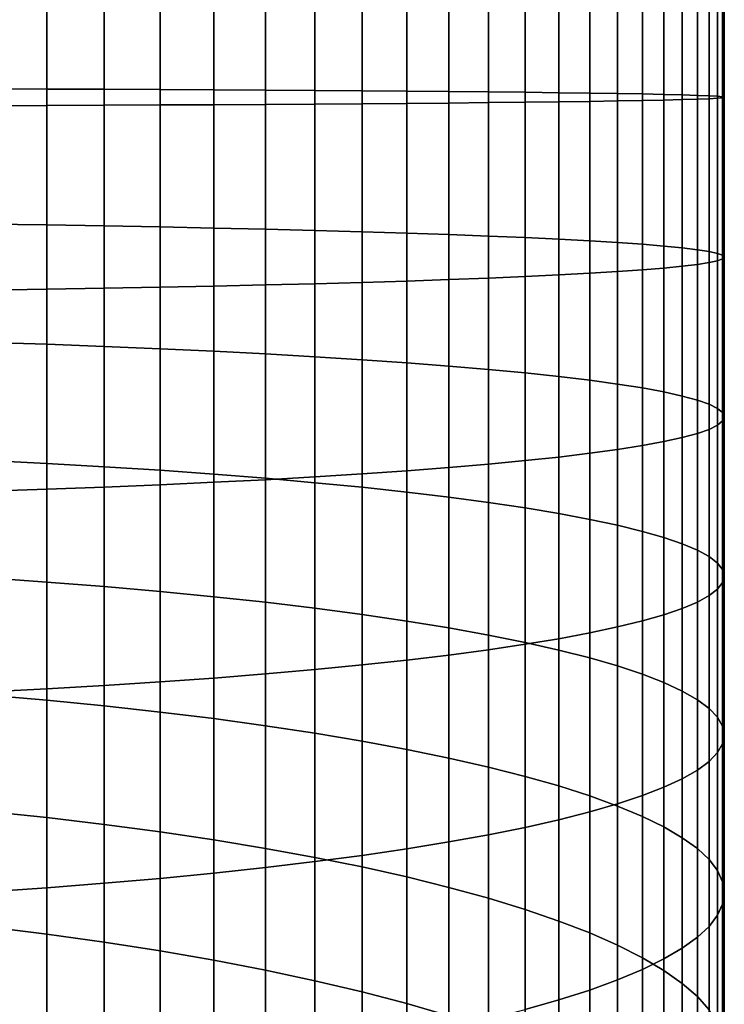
# Model space of a CAD drawing. Header units: metres. Extents: x -29 to 117, y -464 to 29.
# Tile 34 of 256: x 6 to 13, y -414 to -404. Entities that reach past the tile are written whole.
import ezdxf

# ---------------------------------------------------------------- set-up
doc = ezdxf.new("R2010")
doc.units = ezdxf.units.M
doc.layers.add('solid_24_501_056_XXX', color=7, linetype='CONTINUOUS')

msp = doc.modelspace()

# ---------------------------------------------------------------- linework, layer by layer
at = {"layer": 'solid_24_501_056_XXX'}
for points in [[(5.725124, -404.630829, 346.31778), (6.308926, -404.632996, 346.012817), (6.308926, -402.654907, 345.963928), (5.725124, -402.641998, 346.268585)], [(6.308926, -404.632996, 346.012817), (6.876532, -404.635406, 345.678711), (6.876532, -402.669006, 345.630096), (6.308926, -402.654907, 345.963928)], [(6.876532, -404.635406, 345.678711), (7.426487, -404.638, 345.316254), (7.426487, -402.684326, 345.267944), (6.876532, -402.669006, 345.630096)], [(7.426487, -404.638, 345.316254), (7.957378, -404.640778, 344.926422), (7.957378, -402.700806, 344.878479), (7.426487, -402.684326, 345.267944)], [(7.957378, -404.640778, 344.926422), (8.467842, -404.643768, 344.510223), (8.467842, -402.718384, 344.462616), (7.957378, -402.700806, 344.878479)], [(8.467842, -404.643768, 344.510223), (8.95657, -404.646942, 344.068665), (8.95657, -402.737061, 344.021454), (8.467842, -402.718384, 344.462616)], [(8.95657, -404.646942, 344.068665), (9.422306, -404.650269, 343.602936), (9.422306, -402.756744, 343.556122), (8.95657, -402.737061, 344.021454)], [(9.422306, -404.650269, 343.602936), (9.863855, -404.653778, 343.114227), (9.863855, -402.777374, 343.067841), (9.422306, -402.756744, 343.556122)], [(9.863855, -404.653778, 343.114227), (10.280085, -404.65744, 342.60379), (10.280085, -402.79895, 342.557831), (9.863855, -402.777374, 343.067841)], [(10.280085, -404.65744, 342.60379), (10.669925, -404.661224, 342.072906), (10.669925, -402.821381, 342.027405), (10.280085, -402.79895, 342.557831)], [(10.669925, -404.661224, 342.072906), (11.032375, -404.665161, 341.522949), (11.032375, -402.844635, 341.477966), (10.669925, -402.821381, 342.027405)], [(11.032375, -404.665161, 341.522949), (11.366506, -404.66925, 340.955383), (11.366506, -402.868622, 340.910858), (11.032375, -402.844635, 341.477966)], [(11.366506, -404.66925, 340.955383), (11.671459, -404.673431, 340.371582), (11.671459, -402.89328, 340.327576), (11.366506, -402.868622, 340.910858)], [(11.671459, -404.673431, 340.371582), (11.946451, -404.677704, 339.773102), (11.946451, -402.918579, 339.729614), (11.671459, -402.89328, 340.327576)], [(11.946451, -404.677704, 339.773102), (12.190778, -404.682098, 339.161469), (12.190778, -402.944427, 339.1185), (11.946451, -402.918579, 339.729614)], [(12.190778, -404.682098, 339.161469), (12.403811, -404.686554, 338.538239), (12.403811, -402.970764, 338.495819), (12.190778, -402.944427, 339.1185)], [(12.403811, -404.686554, 338.538239), (12.585003, -404.691101, 337.904999), (12.585003, -402.997528, 337.863129), (12.403811, -402.970764, 338.495819)], [(12.585003, -404.691101, 337.904999), (12.73389, -404.695679, 337.263428), (12.73389, -403.024628, 337.222107), (12.585003, -402.997528, 337.863129)], [(12.73389, -404.695679, 337.263428), (12.850088, -404.700348, 336.615112), (12.850088, -403.052032, 336.574371), (12.73389, -403.024628, 337.222107)], [(12.850088, -404.700348, 336.615112), (12.933301, -404.705017, 335.961761), (12.933301, -403.079651, 335.92157), (12.850088, -403.052032, 336.574371)], [(12.933301, -404.705017, 335.961761), (12.983315, -404.709717, 335.305023), (12.983315, -403.107391, 335.265411), (12.933301, -403.079651, 335.92157)], [(12.983315, -404.709717, 335.305023), (13, -404.714447, 334.646606), (13, -403.135223, 334.607574), (12.983315, -403.107391, 335.265411)], [(12.933301, -404.723846, 333.331451), (12.850088, -404.728546, 332.678101), (12.850088, -403.218414, 332.640778), (12.933301, -403.190796, 333.293549)], [(12.983315, -404.719147, 333.98819), (12.933301, -404.723846, 333.331451), (12.933301, -403.190796, 333.293549), (12.983315, -403.163055, 333.949707)], [(13, -404.714447, 334.646606), (12.983315, -404.719147, 333.98819), (12.983315, -403.163055, 333.949707), (13, -403.135223, 334.607574)], [(12.403811, -404.74231, 330.754974), (12.190778, -404.746796, 330.131744), (12.190778, -403.326019, 330.096619), (12.403811, -403.299683, 330.71933)], [(12.585003, -404.737793, 331.388214), (12.403811, -404.74231, 330.754974), (12.403811, -403.299683, 330.71933), (12.585003, -403.272919, 331.35199)], [(12.73389, -404.733185, 332.029785), (12.585003, -404.737793, 331.388214), (12.585003, -403.272919, 331.35199), (12.73389, -403.245789, 331.993011)], [(12.850088, -404.728546, 332.678101), (12.73389, -404.733185, 332.029785), (12.73389, -403.245789, 331.993011), (12.850088, -403.218414, 332.640778)], [(11.366506, -404.759644, 328.33783), (11.032375, -404.763702, 327.770264), (11.032375, -403.425812, 327.737183), (11.366506, -403.401825, 328.30426)], [(11.671459, -404.755463, 328.921631), (11.366506, -404.759644, 328.33783), (11.366506, -403.401825, 328.30426), (11.671459, -403.377136, 328.887543)], [(11.946451, -404.75116, 329.520111), (11.671459, -404.755463, 328.921631), (11.671459, -403.377136, 328.887543), (11.946451, -403.351868, 329.485504)], [(12.190778, -404.746796, 330.131744), (11.946451, -404.75116, 329.520111), (11.946451, -403.351868, 329.485504), (12.190778, -403.326019, 330.096619)], [(9.863855, -404.775085, 326.178986), (9.422306, -404.778595, 325.690277), (9.422306, -403.513702, 325.658997), (9.863855, -403.493042, 326.147278)], [(10.280085, -404.771454, 326.689423), (9.863855, -404.775085, 326.178986), (9.863855, -403.493042, 326.147278), (10.280085, -403.471466, 326.657288)], [(10.669925, -404.767639, 327.220306), (10.280085, -404.771454, 326.689423), (10.280085, -403.471466, 326.657288), (10.669925, -403.449036, 327.187714)], [(11.032375, -404.763702, 327.770264), (10.669925, -404.767639, 327.220306), (10.669925, -403.449036, 327.187714), (11.032375, -403.425812, 327.737183)], [(7.426487, -404.790863, 323.976959), (6.876532, -404.793457, 323.614502), (6.876532, -403.60141, 323.585052), (7.426487, -403.58609, 323.947174)], [(7.957378, -404.788086, 324.366791), (7.426487, -404.790863, 323.976959), (7.426487, -403.58609, 323.947174), (7.957378, -403.569641, 324.33667)], [(8.467842, -404.785095, 324.78299), (7.957378, -404.788086, 324.366791), (7.957378, -403.569641, 324.33667), (8.467842, -403.552032, 324.752533)], [(8.95657, -404.781952, 325.224548), (8.467842, -404.785095, 324.78299), (8.467842, -403.552032, 324.752533), (8.95657, -403.533386, 325.193665)], [(9.422306, -404.778595, 325.690277), (8.95657, -404.781952, 325.224548), (8.95657, -403.533386, 325.193665), (9.422306, -403.513702, 325.658997)], [(6.308926, -404.795868, 323.280396), (5.725124, -404.798035, 322.975433), (5.725124, -403.628418, 322.946533), (6.308926, -403.61554, 323.251221)], [(6.876532, -404.793457, 323.614502), (6.308926, -404.795868, 323.280396), (6.308926, -403.61554, 323.251221), (6.876532, -403.60141, 323.585052)], [(5.725124, -406.620148, 346.297089), (6.308926, -406.611633, 345.992279), (6.308926, -404.632996, 346.012817), (5.725124, -404.630829, 346.31778)], [(6.308926, -406.611633, 345.992279), (6.876532, -406.602295, 345.658264), (6.876532, -404.635406, 345.678711), (6.308926, -404.632996, 346.012817)], [(6.876532, -406.602295, 345.658264), (7.426487, -406.592163, 345.295959), (7.426487, -404.638, 345.316254), (6.876532, -404.635406, 345.678711)], [(7.426487, -406.592163, 345.295959), (7.957378, -406.581268, 344.906281), (7.957378, -404.640778, 344.926422), (7.426487, -404.638, 345.316254)], [(7.957378, -406.581268, 344.906281), (8.467842, -406.569641, 344.490204), (8.467842, -404.643768, 344.510223), (7.957378, -404.640778, 344.926422)], [(8.467842, -406.569641, 344.490204), (8.95657, -406.557312, 344.048828), (8.95657, -404.646942, 344.068665), (8.467842, -404.643768, 344.510223)], [(8.95657, -406.557312, 344.048828), (9.422306, -406.544281, 343.583282), (9.422306, -404.650269, 343.602936), (8.95657, -404.646942, 344.068665)], [(9.422306, -406.544281, 343.583282), (9.863855, -406.53064, 343.094727), (9.863855, -404.653778, 343.114227), (9.422306, -404.650269, 343.602936)], [(9.863855, -406.53064, 343.094727), (10.280085, -406.516388, 342.584473), (10.280085, -404.65744, 342.60379), (9.863855, -404.653778, 343.114227)], [(10.280085, -406.516388, 342.584473), (10.669925, -406.501556, 342.053772), (10.669925, -404.661224, 342.072906), (10.280085, -404.65744, 342.60379)], [(10.669925, -406.501556, 342.053772), (11.032375, -406.486176, 341.504028), (11.032375, -404.665161, 341.522949), (10.669925, -404.661224, 342.072906)], [(11.032375, -406.486176, 341.504028), (11.366506, -406.470306, 340.936646), (11.366506, -404.66925, 340.955383), (11.032375, -404.665161, 341.522949)], [(11.366506, -406.470306, 340.936646), (11.671459, -406.45401, 340.353088), (11.671459, -404.673431, 340.371582), (11.366506, -404.66925, 340.955383)], [(11.032375, -406.101929, 327.756348), (10.669925, -406.086578, 327.206604), (10.669925, -404.767639, 327.220306), (11.032375, -404.763702, 327.770264)], [(11.366506, -406.117798, 328.32373), (11.032375, -406.101929, 327.756348), (11.032375, -404.763702, 327.770264), (11.366506, -404.759644, 328.33783)], [(11.671459, -406.134094, 328.907318), (11.366506, -406.117798, 328.32373), (11.366506, -404.759644, 328.33783), (11.671459, -404.755463, 328.921631)], [(11.671459, -406.45401, 340.353088), (11.946451, -406.437286, 339.754822), (11.946451, -404.677704, 339.773102), (11.671459, -404.673431, 340.371582)], [(11.946451, -406.150818, 329.505585), (11.671459, -406.134094, 328.907318), (11.671459, -404.755463, 328.921631), (11.946451, -404.75116, 329.520111)], [(11.946451, -406.437286, 339.754822), (12.190778, -406.420197, 339.143402), (12.190778, -404.682098, 339.161469), (11.946451, -404.677704, 339.773102)], [(12.190778, -406.167908, 330.117004), (11.946451, -406.150818, 329.505585), (11.946451, -404.75116, 329.520111), (12.190778, -404.746796, 330.131744)], [(12.190778, -406.420197, 339.143402), (12.403811, -406.402771, 338.520386), (12.403811, -404.686554, 338.538239), (12.190778, -404.682098, 339.161469)], [(12.403811, -406.185333, 330.73999), (12.190778, -406.167908, 330.117004), (12.190778, -404.746796, 330.131744), (12.403811, -404.74231, 330.754974)], [(12.403811, -406.402771, 338.520386), (12.585003, -406.385101, 337.887421), (12.585003, -404.691101, 337.904999), (12.403811, -404.686554, 338.538239)], [(12.585003, -406.203003, 331.372986), (12.403811, -406.185333, 330.73999), (12.403811, -404.74231, 330.754974), (12.585003, -404.737793, 331.388214)], [(12.585003, -406.385101, 337.887421), (12.73389, -406.367157, 337.246063), (12.73389, -404.695679, 337.263428), (12.585003, -404.691101, 337.904999)], [(12.73389, -406.220947, 332.014343), (12.585003, -406.203003, 331.372986), (12.585003, -404.737793, 331.388214), (12.73389, -404.733185, 332.029785)], [(12.73389, -406.367157, 337.246063), (12.850088, -406.34906, 336.597992), (12.850088, -404.700348, 336.615112), (12.73389, -404.695679, 337.263428)], [(12.850088, -406.239044, 332.662415), (12.73389, -406.220947, 332.014343), (12.73389, -404.733185, 332.029785), (12.850088, -404.728546, 332.678101)], [(12.850088, -406.34906, 336.597992), (12.933301, -406.330811, 335.944885), (12.933301, -404.705017, 335.961761), (12.850088, -404.700348, 336.615112)], [(12.933301, -406.257324, 333.315521), (12.850088, -406.239044, 332.662415), (12.850088, -404.728546, 332.678101), (12.933301, -404.723846, 333.331451)], [(12.933301, -406.330811, 335.944885), (12.983315, -406.312439, 335.288391), (12.983315, -404.709717, 335.305023), (12.933301, -404.705017, 335.961761)], [(12.983315, -406.275665, 333.972015), (12.933301, -406.257324, 333.315521), (12.933301, -404.723846, 333.331451), (12.983315, -404.719147, 333.98819)], [(12.983315, -406.312439, 335.288391), (13, -406.294067, 334.630188), (13, -404.714447, 334.646606), (12.983315, -404.709717, 335.305023)], [(13, -406.294067, 334.630188), (12.983315, -406.275665, 333.972015), (12.983315, -404.719147, 333.98819), (13, -404.714447, 334.646606)], [(6.308926, -405.976501, 323.268127), (5.725124, -405.967957, 322.963287), (5.725124, -404.798035, 322.975433), (6.308926, -404.795868, 323.280396)], [(6.876532, -405.985809, 323.602112), (6.308926, -405.976501, 323.268127), (6.308926, -404.795868, 323.280396), (6.876532, -404.793457, 323.614502)], [(7.426487, -405.995941, 323.964447), (6.876532, -405.985809, 323.602112), (6.876532, -404.793457, 323.614502), (7.426487, -404.790863, 323.976959)], [(7.957378, -406.006836, 324.354126), (7.426487, -405.995941, 323.964447), (7.426487, -404.790863, 323.976959), (7.957378, -404.788086, 324.366791)], [(8.467842, -406.018463, 324.770203), (7.957378, -406.006836, 324.354126), (7.957378, -404.788086, 324.366791), (8.467842, -404.785095, 324.78299)], [(8.95657, -406.030792, 325.211578), (8.467842, -406.018463, 324.770203), (8.467842, -404.785095, 324.78299), (8.95657, -404.781952, 325.224548)], [(9.422306, -406.043823, 325.677124), (8.95657, -406.030792, 325.211578), (8.95657, -404.781952, 325.224548), (9.422306, -404.778595, 325.690277)], [(9.863855, -406.057465, 326.165649), (9.422306, -406.043823, 325.677124), (9.422306, -404.778595, 325.690277), (9.863855, -404.775085, 326.178986)], [(10.280085, -406.071747, 326.675934), (9.863855, -406.057465, 326.165649), (9.863855, -404.775085, 326.178986), (10.280085, -404.771454, 326.689423)], [(10.669925, -406.086578, 327.206604), (10.280085, -406.071747, 326.675934), (10.280085, -404.771454, 326.689423), (10.669925, -404.767639, 327.220306)], [(6.308926, -407.155945, 323.214417), (5.725124, -407.136749, 322.910095), (5.725124, -405.967957, 322.963287), (6.308926, -405.976501, 323.268127)], [(6.876532, -407.177002, 323.547882), (6.308926, -407.155945, 323.214417), (6.308926, -405.976501, 323.268127), (6.876532, -405.985809, 323.602112)], [(7.426487, -407.199829, 323.909637), (6.876532, -407.177002, 323.547882), (6.876532, -405.985809, 323.602112), (7.426487, -405.995941, 323.964447)], [(7.957378, -407.224396, 324.298706), (7.426487, -407.199829, 323.909637), (7.426487, -405.995941, 323.964447), (7.957378, -406.006836, 324.354126)], [(8.467842, -407.250641, 324.714081), (7.957378, -407.224396, 324.298706), (7.957378, -406.006836, 324.354126), (8.467842, -406.018463, 324.770203)], [(8.95657, -407.278442, 325.154755), (8.467842, -407.250641, 324.714081), (8.467842, -406.018463, 324.770203), (8.95657, -406.030792, 325.211578)], [(9.422306, -407.3078, 325.619568), (8.95657, -407.278442, 325.154755), (8.95657, -406.030792, 325.211578), (9.422306, -406.043823, 325.677124)], [(9.863855, -407.338593, 326.10733), (9.422306, -407.3078, 325.619568), (9.422306, -406.043823, 325.677124), (9.863855, -406.057465, 326.165649)], [(10.280085, -407.370758, 326.616791), (9.863855, -407.338593, 326.10733), (9.863855, -406.057465, 326.165649), (10.280085, -406.071747, 326.675934)], [(10.669925, -407.404205, 327.146606), (10.280085, -407.370758, 326.616791), (10.280085, -406.071747, 326.675934), (10.669925, -406.086578, 327.206604)], [(11.032375, -407.438843, 327.695496), (10.669925, -407.404205, 327.146606), (10.669925, -406.086578, 327.206604), (11.032375, -406.101929, 327.756348)], [(11.366506, -407.474609, 328.261963), (11.032375, -407.438843, 327.695496), (11.032375, -406.101929, 327.756348), (11.366506, -406.117798, 328.32373)], [(11.671459, -407.511414, 328.844604), (11.366506, -407.474609, 328.261963), (11.366506, -406.117798, 328.32373), (11.671459, -406.134094, 328.907318)], [(11.946451, -407.549103, 329.441925), (11.671459, -407.511414, 328.844604), (11.671459, -406.134094, 328.907318), (11.946451, -406.150818, 329.505585)], [(12.190778, -407.587646, 330.052368), (11.946451, -407.549103, 329.441925), (11.946451, -406.150818, 329.505585), (12.190778, -406.167908, 330.117004)], [(12.403811, -407.626923, 330.674377), (12.190778, -407.587646, 330.052368), (12.190778, -406.167908, 330.117004), (12.403811, -406.185333, 330.73999)], [(12.585003, -407.666809, 331.306335), (12.403811, -407.626923, 330.674377), (12.403811, -406.185333, 330.73999), (12.585003, -406.203003, 331.372986)], [(12.73389, -407.707245, 331.946655), (12.585003, -407.666809, 331.306335), (12.585003, -406.203003, 331.372986), (12.73389, -406.220947, 332.014343)], [(12.850088, -407.748077, 332.593689), (12.73389, -407.707245, 331.946655), (12.73389, -406.220947, 332.014343), (12.850088, -406.239044, 332.662415)], [(12.933301, -407.789246, 333.245789), (12.850088, -407.748077, 332.593689), (12.850088, -406.239044, 332.662415), (12.933301, -406.257324, 333.315521)], [(12.983315, -407.830627, 333.901215), (12.933301, -407.789246, 333.245789), (12.933301, -406.257324, 333.315521), (12.983315, -406.275665, 333.972015)], [(12.933301, -407.954987, 335.870941), (12.983315, -407.913605, 335.215485), (12.983315, -406.312439, 335.288391), (12.933301, -406.330811, 335.944885)], [(13, -407.872131, 334.55835), (12.983315, -407.830627, 333.901215), (12.983315, -406.275665, 333.972015), (13, -406.294067, 334.630188)], [(12.983315, -407.913605, 335.215485), (13, -407.872131, 334.55835), (13, -406.294067, 334.630188), (12.983315, -406.312439, 335.288391)], [(11.946451, -408.195129, 339.674805), (12.190778, -408.156586, 339.064362), (12.190778, -406.420197, 339.143402), (11.946451, -406.437286, 339.754822)], [(12.190778, -408.156586, 339.064362), (12.403811, -408.11734, 338.442352), (12.403811, -406.402771, 338.520386), (12.190778, -406.420197, 339.143402)], [(12.403811, -408.11734, 338.442352), (12.585003, -408.077423, 337.810364), (12.585003, -406.385101, 337.887421), (12.403811, -406.402771, 338.520386)], [(12.585003, -408.077423, 337.810364), (12.73389, -408.037018, 337.170044), (12.73389, -406.367157, 337.246063), (12.585003, -406.385101, 337.887421)], [(12.73389, -408.037018, 337.170044), (12.850088, -407.996155, 336.52301), (12.850088, -406.34906, 336.597992), (12.73389, -406.367157, 337.246063)], [(12.850088, -407.996155, 336.52301), (12.933301, -407.954987, 335.870941), (12.933301, -406.330811, 335.944885), (12.850088, -406.34906, 336.597992)], [(9.863855, -408.40567, 343.009369), (10.280085, -408.373505, 342.499908), (10.280085, -406.516388, 342.584473), (9.863855, -406.53064, 343.094727)], [(10.280085, -408.373505, 342.499908), (10.669925, -408.340057, 341.970093), (10.669925, -406.501556, 342.053772), (10.280085, -406.516388, 342.584473)], [(10.669925, -408.340057, 341.970093), (11.032375, -408.305389, 341.421234), (11.032375, -406.486176, 341.504028), (10.669925, -406.501556, 342.053772)], [(11.032375, -408.305389, 341.421234), (11.366506, -408.269623, 340.854736), (11.366506, -406.470306, 340.936646), (11.032375, -406.486176, 341.504028)], [(11.366506, -408.269623, 340.854736), (11.671459, -408.232849, 340.272095), (11.671459, -406.45401, 340.353088), (11.366506, -406.470306, 340.936646)], [(11.671459, -408.232849, 340.272095), (11.946451, -408.195129, 339.674805), (11.946451, -406.437286, 339.754822), (11.671459, -406.45401, 340.353088)], [(5.725124, -408.607513, 346.206635), (6.308926, -408.588287, 345.902283), (6.308926, -406.611633, 345.992279), (5.725124, -406.620148, 346.297089)], [(6.308926, -408.588287, 345.902283), (6.876532, -408.56723, 345.568817), (6.876532, -406.602295, 345.658264), (6.308926, -406.611633, 345.992279)], [(6.876532, -408.56723, 345.568817), (7.426487, -408.544403, 345.207062), (7.426487, -406.592163, 345.295959), (6.876532, -406.602295, 345.658264)], [(7.426487, -408.544403, 345.207062), (7.957378, -408.519836, 344.818024), (7.957378, -406.581268, 344.906281), (7.426487, -406.592163, 345.295959)], [(7.957378, -408.519836, 344.818024), (8.467842, -408.493622, 344.402618), (8.467842, -406.569641, 344.490204), (7.957378, -406.581268, 344.906281)], [(8.467842, -408.493622, 344.402618), (8.95657, -408.46579, 343.961945), (8.95657, -406.557312, 344.048828), (8.467842, -406.569641, 344.490204)], [(8.95657, -408.46579, 343.961945), (9.422306, -408.436462, 343.497131), (9.422306, -406.544281, 343.583282), (8.95657, -406.557312, 344.048828)], [(9.422306, -408.436462, 343.497131), (9.863855, -408.40567, 343.009369), (9.863855, -406.53064, 343.094727), (9.422306, -406.544281, 343.583282)], [(6.308926, -408.332794, 323.119354), (5.725124, -408.302917, 322.815887), (5.725124, -407.136749, 322.910095), (6.308926, -407.155945, 323.214417)], [(6.876532, -408.36554, 323.451874), (6.308926, -408.332794, 323.119354), (6.308926, -407.155945, 323.214417), (6.876532, -407.177002, 323.547882)], [(7.426487, -408.401062, 323.812592), (6.876532, -408.36554, 323.451874), (6.876532, -407.177002, 323.547882), (7.426487, -407.199829, 323.909637)], [(7.957378, -408.43927, 324.200562), (7.426487, -408.401062, 323.812592), (7.426487, -407.199829, 323.909637), (7.957378, -407.224396, 324.298706)], [(8.467842, -408.480072, 324.614777), (7.957378, -408.43927, 324.200562), (7.957378, -407.224396, 324.298706), (8.467842, -407.250641, 324.714081)], [(8.95657, -408.523346, 325.054199), (8.467842, -408.480072, 324.614777), (8.467842, -407.250641, 324.714081), (8.95657, -407.278442, 325.154755)], [(9.422306, -408.56897, 325.5177), (8.95657, -408.523346, 325.054199), (8.95657, -407.278442, 325.154755), (9.422306, -407.3078, 325.619568)], [(9.863855, -408.616882, 326.004089), (9.422306, -408.56897, 325.5177), (9.422306, -407.3078, 325.619568), (9.863855, -407.338593, 326.10733)], [(10.280085, -408.666901, 326.512085), (9.863855, -408.616882, 326.004089), (9.863855, -407.338593, 326.10733), (10.280085, -407.370758, 326.616791)], [(10.669925, -408.718933, 327.040436), (10.280085, -408.666901, 326.512085), (10.280085, -407.370758, 326.616791), (10.669925, -407.404205, 327.146606)], [(11.032375, -408.772827, 327.587738), (10.669925, -408.718933, 327.040436), (10.669925, -407.404205, 327.146606), (11.032375, -407.438843, 327.695496)], [(11.366506, -408.82843, 328.152618), (11.032375, -408.772827, 327.587738), (11.032375, -407.438843, 327.695496), (11.366506, -407.474609, 328.261963)], [(11.671459, -408.885651, 328.733582), (11.366506, -408.82843, 328.152618), (11.366506, -407.474609, 328.261963), (11.671459, -407.511414, 328.844604)], [(11.946451, -408.944305, 329.329224), (11.671459, -408.885651, 328.733582), (11.671459, -407.511414, 328.844604), (11.946451, -407.549103, 329.441925)], [(12.190778, -409.004242, 329.937927), (11.946451, -408.944305, 329.329224), (11.946451, -407.549103, 329.441925), (12.190778, -407.587646, 330.052368)], [(12.403811, -409.065308, 330.558167), (12.190778, -409.004242, 329.937927), (12.190778, -407.587646, 330.052368), (12.403811, -407.626923, 330.674377)], [(12.585003, -409.12738, 331.188354), (12.403811, -409.065308, 330.558167), (12.403811, -407.626923, 330.674377), (12.585003, -407.666809, 331.306335)], [(12.73389, -409.190247, 331.826874), (12.585003, -409.12738, 331.188354), (12.585003, -407.666809, 331.306335), (12.73389, -407.707245, 331.946655)], [(12.850088, -409.253784, 332.472076), (12.73389, -409.190247, 331.826874), (12.73389, -407.707245, 331.946655), (12.850088, -407.748077, 332.593689)], [(12.933301, -409.31781, 333.122314), (12.850088, -409.253784, 332.472076), (12.850088, -407.748077, 332.593689), (12.933301, -407.789246, 333.245789)], [(12.983315, -409.382172, 333.775879), (12.933301, -409.31781, 333.122314), (12.933301, -407.789246, 333.245789), (12.983315, -407.830627, 333.901215)], [(13, -409.446686, 334.431152), (12.983315, -409.382172, 333.775879), (12.983315, -407.830627, 333.901215), (13, -407.872131, 334.55835)], [(12.983315, -409.51123, 335.086426), (13, -409.446686, 334.431152), (13, -407.872131, 334.55835), (12.983315, -407.913605, 335.215485)], [(12.850088, -409.639618, 336.390259), (12.933301, -409.575592, 335.740021), (12.933301, -407.954987, 335.870941), (12.850088, -407.996155, 336.52301)], [(12.933301, -409.575592, 335.740021), (12.983315, -409.51123, 335.086426), (12.983315, -407.913605, 335.215485), (12.933301, -407.954987, 335.870941)], [(12.585003, -409.766022, 337.67395), (12.73389, -409.703156, 337.035461), (12.73389, -408.037018, 337.170044), (12.585003, -408.077423, 337.810364)], [(12.73389, -409.703156, 337.035461), (12.850088, -409.639618, 336.390259), (12.850088, -407.996155, 336.52301), (12.73389, -408.037018, 337.170044)], [(11.946451, -409.949097, 339.533112), (12.190778, -409.88916, 338.924408), (12.190778, -408.156586, 339.064362), (11.946451, -408.195129, 339.674805)], [(12.190778, -409.88916, 338.924408), (12.403811, -409.828064, 338.304138), (12.403811, -408.11734, 338.442352), (12.190778, -408.156586, 339.064362)], [(12.403811, -409.828064, 338.304138), (12.585003, -409.766022, 337.67395), (12.585003, -408.077423, 337.810364), (12.403811, -408.11734, 338.442352)], [(11.032375, -410.120575, 341.274597), (11.366506, -410.064941, 340.709717), (11.366506, -408.269623, 340.854736), (11.032375, -408.305389, 341.421234)], [(11.366506, -410.064941, 340.709717), (11.671459, -410.007751, 340.128723), (11.671459, -408.232849, 340.272095), (11.366506, -408.269623, 340.854736)], [(11.671459, -410.007751, 340.128723), (11.946451, -409.949097, 339.533112), (11.946451, -408.195129, 339.674805), (11.671459, -408.232849, 340.272095)], [(6.308926, -409.505615, 322.983063), (5.725124, -409.465088, 322.680817), (5.725124, -408.302917, 322.815887), (6.308926, -408.332794, 323.119354)], [(6.876532, -409.549988, 323.31424), (6.308926, -409.505615, 322.983063), (6.308926, -408.332794, 323.119354), (6.876532, -408.36554, 323.451874)], [(7.426487, -409.598145, 323.673462), (6.876532, -409.549988, 323.31424), (6.876532, -408.36554, 323.451874), (7.426487, -408.401062, 323.812592)], [(10.280085, -410.226501, 342.35025), (10.669925, -410.174469, 341.821899), (10.669925, -408.340057, 341.970093), (10.280085, -408.373505, 342.499908)], [(10.669925, -410.174469, 341.821899), (11.032375, -410.120575, 341.274597), (11.032375, -408.305389, 341.421234), (10.669925, -408.340057, 341.970093)], [(7.957378, -409.649963, 324.059845), (7.426487, -409.598145, 323.673462), (7.426487, -408.401062, 323.812592), (7.957378, -408.43927, 324.200562)], [(8.467842, -409.705261, 324.472382), (7.957378, -409.649963, 324.059845), (7.957378, -408.43927, 324.200562), (8.467842, -408.480072, 324.614777)], [(8.95657, -410.370056, 343.808105), (9.422306, -410.324432, 343.344635), (9.422306, -408.436462, 343.497131), (8.95657, -408.46579, 343.961945)], [(9.422306, -410.324432, 343.344635), (9.863855, -410.27652, 342.858246), (9.863855, -408.40567, 343.009369), (9.422306, -408.436462, 343.497131)], [(9.863855, -410.27652, 342.858246), (10.280085, -410.226501, 342.35025), (10.280085, -408.373505, 342.499908), (9.863855, -408.40567, 343.009369)], [(6.876532, -410.527832, 345.410431), (7.426487, -410.49231, 345.049744), (7.426487, -408.544403, 345.207062), (6.876532, -408.56723, 345.568817)], [(7.426487, -410.49231, 345.049744), (7.957378, -410.454132, 344.661774), (7.957378, -408.519836, 344.818024), (7.426487, -408.544403, 345.207062)], [(7.957378, -410.454132, 344.661774), (8.467842, -410.41333, 344.247528), (8.467842, -408.493622, 344.402618), (7.957378, -408.519836, 344.818024)], [(8.467842, -410.41333, 344.247528), (8.95657, -410.370056, 343.808105), (8.95657, -408.46579, 343.961945), (8.467842, -408.493622, 344.402618)], [(8.95657, -409.763916, 324.910004), (8.467842, -409.705261, 324.472382), (8.467842, -408.480072, 324.614777), (8.95657, -408.523346, 325.054199)], [(9.422306, -409.825806, 325.371613), (8.95657, -409.763916, 324.910004), (8.95657, -408.523346, 325.054199), (9.422306, -408.56897, 325.5177)], [(5.725124, -410.590485, 346.046448), (6.308926, -410.560577, 345.74295), (6.308926, -408.588287, 345.902283), (5.725124, -408.607513, 346.206635)], [(6.308926, -410.560577, 345.74295), (6.876532, -410.527832, 345.410431), (6.876532, -408.56723, 345.568817), (6.308926, -408.588287, 345.902283)], [(9.863855, -409.890747, 325.856018), (9.422306, -409.825806, 325.371613), (9.422306, -408.56897, 325.5177), (9.863855, -408.616882, 326.004089)], [(10.280085, -409.958557, 326.361969), (9.863855, -409.890747, 325.856018), (9.863855, -408.616882, 326.004089), (10.280085, -408.666901, 326.512085)], [(10.669925, -410.029114, 326.888153), (10.280085, -409.958557, 326.361969), (10.280085, -408.666901, 326.512085), (10.669925, -408.718933, 327.040436)], [(11.032375, -410.102173, 327.433228), (10.669925, -410.029114, 326.888153), (10.669925, -408.718933, 327.040436), (11.032375, -408.772827, 327.587738)], [(11.366506, -410.177582, 327.995789), (11.032375, -410.102173, 327.433228), (11.032375, -408.772827, 327.587738), (11.366506, -408.82843, 328.152618)], [(11.671459, -410.255157, 328.574432), (11.366506, -410.177582, 327.995789), (11.366506, -408.82843, 328.152618), (11.671459, -408.885651, 328.733582)], [(11.946451, -410.334686, 329.167603), (11.671459, -410.255157, 328.574432), (11.671459, -408.885651, 328.733582), (11.946451, -408.944305, 329.329224)], [(12.190778, -410.415955, 329.773834), (11.946451, -410.334686, 329.167603), (11.946451, -408.944305, 329.329224), (12.190778, -409.004242, 329.937927)], [(12.403811, -410.498749, 330.391571), (12.190778, -410.415955, 329.773834), (12.190778, -409.004242, 329.937927), (12.403811, -409.065308, 330.558167)], [(12.585003, -410.582886, 331.019196), (12.403811, -410.498749, 330.391571), (12.403811, -409.065308, 330.558167), (12.585003, -409.12738, 331.188354)], [(12.73389, -410.668152, 331.655121), (12.585003, -410.582886, 331.019196), (12.585003, -409.12738, 331.188354), (12.73389, -409.190247, 331.826874)], [(12.850088, -410.754272, 332.297668), (12.73389, -410.668152, 331.655121), (12.73389, -409.190247, 331.826874), (12.850088, -409.253784, 332.472076)], [(12.933301, -410.841095, 332.945251), (12.850088, -410.754272, 332.297668), (12.850088, -409.253784, 332.472076), (12.933301, -409.31781, 333.122314)], [(12.983315, -410.928345, 333.596191), (12.933301, -410.841095, 332.945251), (12.933301, -409.31781, 333.122314), (12.983315, -409.382172, 333.775879)], [(13, -411.015839, 334.248779), (12.983315, -410.928345, 333.596191), (12.983315, -409.382172, 333.775879), (13, -409.446686, 334.431152)], [(6.308926, -410.672882, 322.805664), (5.725124, -410.621796, 322.505035), (5.725124, -409.465088, 322.680817), (6.308926, -409.505615, 322.983063)], [(6.876532, -410.728882, 323.135071), (6.308926, -410.672882, 322.805664), (6.308926, -409.505615, 322.983063), (6.876532, -409.549988, 323.31424)], [(12.933301, -411.190582, 335.552307), (12.983315, -411.103333, 334.901398), (12.983315, -409.51123, 335.086426), (12.933301, -409.575592, 335.740021)], [(12.983315, -411.103333, 334.901398), (13, -411.015839, 334.248779), (13, -409.446686, 334.431152), (12.983315, -409.51123, 335.086426)], [(7.426487, -410.789612, 323.492401), (6.876532, -410.728882, 323.135071), (6.876532, -409.549988, 323.31424), (7.426487, -409.598145, 323.673462)], [(7.957378, -410.85495, 323.87674), (7.426487, -410.789612, 323.492401), (7.426487, -409.598145, 323.673462), (7.957378, -409.649963, 324.059845)], [(12.850088, -411.277405, 336.19989), (12.933301, -411.190582, 335.552307), (12.933301, -409.575592, 335.740021), (12.850088, -409.639618, 336.390259)], [(8.467842, -410.924683, 324.287079), (7.957378, -410.85495, 323.87674), (7.957378, -409.649963, 324.059845), (8.467842, -409.705261, 324.472382)], [(8.95657, -410.998688, 324.722382), (8.467842, -410.924683, 324.287079), (8.467842, -409.705261, 324.472382), (8.95657, -409.763916, 324.910004)], [(12.585003, -411.448792, 337.478363), (12.73389, -411.363525, 336.842468), (12.73389, -409.703156, 337.035461), (12.585003, -409.766022, 337.67395)], [(12.73389, -411.363525, 336.842468), (12.850088, -411.277405, 336.19989), (12.850088, -409.639618, 336.390259), (12.73389, -409.703156, 337.035461)], [(9.422306, -411.076721, 325.181519), (8.95657, -410.998688, 324.722382), (8.95657, -409.763916, 324.910004), (9.422306, -409.825806, 325.371613)], [(9.863855, -411.15863, 325.66333), (9.422306, -411.076721, 325.181519), (9.422306, -409.825806, 325.371613), (9.863855, -409.890747, 325.856018)], [(12.403811, -411.532928, 338.105988), (12.585003, -411.448792, 337.478363), (12.585003, -409.766022, 337.67395), (12.403811, -409.828064, 338.304138)], [(10.280085, -411.244171, 326.166595), (9.863855, -411.15863, 325.66333), (9.863855, -409.890747, 325.856018), (10.280085, -409.958557, 326.361969)], [(11.946451, -411.696991, 339.329956), (12.190778, -411.615723, 338.723724), (12.190778, -409.88916, 338.924408), (11.946451, -409.949097, 339.533112)], [(12.190778, -411.615723, 338.723724), (12.403811, -411.532928, 338.105988), (12.403811, -409.828064, 338.304138), (12.190778, -409.88916, 338.924408)], [(10.669925, -411.33313, 326.689972), (10.280085, -411.244171, 326.166595), (10.280085, -409.958557, 326.361969), (10.669925, -410.029114, 326.888153)], [(11.366506, -411.854095, 340.50177), (11.671459, -411.77652, 339.923157), (11.671459, -410.007751, 340.128723), (11.366506, -410.064941, 340.709717)], [(11.671459, -411.77652, 339.923157), (11.946451, -411.696991, 339.329956), (11.946451, -409.949097, 339.533112), (11.671459, -410.007751, 340.128723)], [(11.032375, -411.425293, 327.232147), (10.669925, -411.33313, 326.689972), (10.669925, -410.029114, 326.888153), (11.032375, -410.102173, 327.433228)], [(11.032375, -411.929504, 341.064362), (11.366506, -411.854095, 340.50177), (11.366506, -410.064941, 340.709717), (11.032375, -410.120575, 341.274597)], [(11.366506, -411.520386, 327.791718), (11.032375, -411.425293, 327.232147), (11.032375, -410.102173, 327.433228), (11.366506, -410.177582, 327.995789)], [(10.280085, -412.07312, 342.13562), (10.669925, -412.002563, 341.609436), (10.669925, -410.174469, 341.821899), (10.280085, -410.226501, 342.35025)], [(10.669925, -412.002563, 341.609436), (11.032375, -411.929504, 341.064362), (11.032375, -410.120575, 341.274597), (10.669925, -410.174469, 341.821899)], [(11.671459, -411.618225, 328.367279), (11.366506, -411.520386, 327.791718), (11.366506, -410.177582, 327.995789), (11.671459, -410.255157, 328.574432)], [(9.422306, -412.205872, 343.125946), (9.863855, -412.14093, 342.641541), (9.863855, -410.27652, 342.858246), (9.422306, -410.324432, 343.344635)], [(9.863855, -412.14093, 342.641541), (10.280085, -412.07312, 342.13562), (10.280085, -410.226501, 342.35025), (9.863855, -410.27652, 342.858246)], [(11.946451, -411.718536, 328.957306), (11.671459, -411.618225, 328.367279), (11.671459, -410.255157, 328.574432), (11.946451, -410.334686, 329.167603)], [(8.467842, -412.326416, 344.025177), (8.95657, -412.267761, 343.587555), (8.95657, -410.370056, 343.808105), (8.467842, -410.41333, 344.247528)], [(8.95657, -412.267761, 343.587555), (9.422306, -412.205872, 343.125946), (9.422306, -410.324432, 343.344635), (8.95657, -410.370056, 343.808105)], [(12.190778, -411.821014, 329.560333), (11.946451, -411.718536, 328.957306), (11.946451, -410.334686, 329.167603), (12.190778, -410.415955, 329.773834)], [(6.876532, -412.481689, 345.18335), (7.426487, -412.433533, 344.824097), (7.426487, -410.49231, 345.049744), (6.876532, -410.527832, 345.410431)], [(7.426487, -412.433533, 344.824097), (7.957378, -412.381714, 344.437714), (7.957378, -410.454132, 344.661774), (7.426487, -410.49231, 345.049744)], [(7.957378, -412.381714, 344.437714), (8.467842, -412.326416, 344.025177), (8.467842, -410.41333, 344.247528), (7.957378, -410.454132, 344.661774)], [(12.403811, -411.925446, 330.174744), (12.190778, -411.821014, 329.560333), (12.190778, -410.415955, 329.773834), (12.403811, -410.498749, 330.391571)], [(12.585003, -412.031586, 330.799042), (12.403811, -411.925446, 330.174744), (12.403811, -410.498749, 330.391571), (12.585003, -410.582886, 331.019196)], [(5.725124, -412.566589, 345.816772), (6.308926, -412.526062, 345.514526), (6.308926, -410.560577, 345.74295), (5.725124, -410.590485, 346.046448)], [(6.308926, -412.526062, 345.514526), (6.876532, -412.481689, 345.18335), (6.876532, -410.527832, 345.410431), (6.308926, -410.560577, 345.74295)], [(12.73389, -412.139099, 331.43158), (12.585003, -412.031586, 330.799042), (12.585003, -410.582886, 331.019196), (12.73389, -410.668152, 331.655121)], [(6.308926, -411.833221, 322.587402), (5.725124, -411.771606, 322.288757), (5.725124, -410.621796, 322.505035), (6.308926, -410.672882, 322.805664)], [(6.876532, -411.900757, 322.914642), (6.308926, -411.833221, 322.587402), (6.308926, -410.672882, 322.805664), (6.876532, -410.728882, 323.135071)], [(12.850088, -412.247742, 332.070709), (12.73389, -412.139099, 331.43158), (12.73389, -410.668152, 331.655121), (12.850088, -410.754272, 332.297668)], [(7.426487, -411.973999, 323.269623), (6.876532, -411.900757, 322.914642), (6.876532, -410.728882, 323.135071), (7.426487, -410.789612, 323.492401)], [(7.957378, -412.052765, 323.651428), (7.426487, -411.973999, 323.269623), (7.426487, -410.789612, 323.492401), (7.957378, -410.85495, 323.87674)], [(12.933301, -412.357208, 332.714844), (12.850088, -412.247742, 332.070709), (12.850088, -410.754272, 332.297668), (12.933301, -410.841095, 332.945251)], [(8.467842, -412.136871, 324.059052), (7.957378, -412.052765, 323.651428), (7.957378, -410.85495, 323.87674), (8.467842, -410.924683, 324.287079)], [(12.983315, -412.467285, 333.362305), (12.933301, -412.357208, 332.714844), (12.933301, -410.841095, 332.945251), (12.983315, -410.928345, 333.596191)], [(8.95657, -412.226105, 324.491516), (8.467842, -412.136871, 324.059052), (8.467842, -410.924683, 324.287079), (8.95657, -410.998688, 324.722382)], [(13, -412.577606, 334.011444), (12.983315, -412.467285, 333.362305), (12.983315, -410.928345, 333.596191), (13, -411.015839, 334.248779)], [(9.422306, -412.320221, 324.947632), (8.95657, -412.226105, 324.491516), (8.95657, -410.998688, 324.722382), (9.422306, -411.076721, 325.181519)], [(9.863855, -412.418976, 325.42627), (9.422306, -412.320221, 324.947632), (9.422306, -411.076721, 325.181519), (9.863855, -411.15863, 325.66333)], [(12.983315, -412.687958, 334.660583), (13, -412.577606, 334.011444), (13, -411.015839, 334.248779), (12.983315, -411.103333, 334.901398)], [(10.280085, -412.522125, 325.926208), (9.863855, -412.418976, 325.42627), (9.863855, -411.15863, 325.66333), (10.280085, -411.244171, 326.166595)], [(12.933301, -412.798004, 335.308044), (12.983315, -412.687958, 334.660583), (12.983315, -411.103333, 334.901398), (12.933301, -411.190582, 335.552307)], [(10.669925, -412.629395, 326.446167), (10.280085, -412.522125, 325.926208), (10.280085, -411.244171, 326.166595), (10.669925, -411.33313, 326.689972)], [(12.73389, -413.016113, 336.591309), (12.850088, -412.907501, 335.952179), (12.850088, -411.277405, 336.19989), (12.73389, -411.363525, 336.842468)], [(12.850088, -412.907501, 335.952179), (12.933301, -412.798004, 335.308044), (12.933301, -411.190582, 335.552307), (12.850088, -411.277405, 336.19989)], [(11.032375, -412.74054, 326.984772), (10.669925, -412.629395, 326.446167), (10.669925, -411.33313, 326.689972), (11.032375, -411.425293, 327.232147)], [(12.585003, -413.123657, 337.223846), (12.73389, -413.016113, 336.591309), (12.73389, -411.363525, 336.842468), (12.585003, -411.448792, 337.478363)], [(11.366506, -412.855225, 327.540649), (11.032375, -412.74054, 326.984772), (11.032375, -411.425293, 327.232147), (11.366506, -411.520386, 327.791718)], [(12.403811, -413.229767, 337.848145), (12.585003, -413.123657, 337.223846), (12.585003, -411.448792, 337.478363), (12.403811, -411.532928, 338.105988)], [(11.671459, -412.973206, 328.112427), (11.366506, -412.855225, 327.540649), (11.366506, -411.520386, 327.791718), (11.671459, -411.618225, 328.367279)], [(12.190778, -413.334198, 338.462555), (12.403811, -413.229767, 337.848145), (12.403811, -411.532928, 338.105988), (12.190778, -411.615723, 338.723724)], [(11.946451, -413.094147, 328.698578), (11.671459, -412.973206, 328.112427), (11.671459, -411.618225, 328.367279), (11.946451, -411.718536, 328.957306)], [(11.946451, -413.436707, 339.065582), (12.190778, -413.334198, 338.462555), (12.190778, -411.615723, 338.723724), (11.946451, -411.696991, 339.329956)], [(6.308926, -412.985199, 322.328583), (5.725124, -412.913116, 322.032257), (5.725124, -411.771606, 322.288757), (6.308926, -411.833221, 322.587402)], [(11.671459, -413.536987, 339.655609), (11.946451, -413.436707, 339.065582), (11.946451, -411.696991, 339.329956), (11.671459, -411.77652, 339.923157)], [(12.190778, -413.217743, 329.297607), (11.946451, -413.094147, 328.698578), (11.946451, -411.718536, 328.957306), (12.190778, -411.821014, 329.560333)], [(6.876532, -413.064148, 322.653229), (6.308926, -412.985199, 322.328583), (6.308926, -411.833221, 322.587402), (6.876532, -411.900757, 322.914642)], [(11.032375, -413.729919, 340.790741), (11.366506, -413.634827, 340.231171), (11.366506, -411.854095, 340.50177), (11.032375, -411.929504, 341.064362)], [(11.366506, -413.634827, 340.231171), (11.671459, -413.536987, 339.655609), (11.671459, -411.77652, 339.923157), (11.366506, -411.854095, 340.50177)], [(12.403811, -413.343689, 329.90799), (12.190778, -413.217743, 329.297607), (12.190778, -411.821014, 329.560333), (12.403811, -411.925446, 330.174744)], [(7.426487, -413.149811, 323.005432), (6.876532, -413.064148, 322.653229), (6.876532, -411.900757, 322.914642), (7.426487, -411.973999, 323.269623)], [(10.669925, -413.822083, 341.332916), (11.032375, -413.729919, 340.790741), (11.032375, -411.929504, 341.064362), (10.669925, -412.002563, 341.609436)], [(12.585003, -413.471649, 330.528168), (12.403811, -413.343689, 329.90799), (12.403811, -411.925446, 330.174744), (12.585003, -412.031586, 330.799042)], [(7.957378, -413.241943, 323.384216), (7.426487, -413.149811, 323.005432), (7.426487, -411.973999, 323.269623), (7.957378, -412.052765, 323.651428)], [(8.467842, -413.340302, 323.788666), (7.957378, -413.241943, 323.384216), (7.957378, -412.052765, 323.651428), (8.467842, -412.136871, 324.059052)], [(10.280085, -413.911041, 341.856293), (10.669925, -413.822083, 341.332916), (10.669925, -412.002563, 341.609436), (10.280085, -412.07312, 342.13562)], [(12.73389, -413.601288, 331.156525), (12.585003, -413.471649, 330.528168), (12.585003, -412.031586, 330.799042), (12.73389, -412.139099, 331.43158)], [(8.95657, -413.444641, 324.217712), (8.467842, -413.340302, 323.788666), (8.467842, -412.136871, 324.059052), (8.95657, -412.226105, 324.491516)], [(9.422306, -414.078491, 342.84137), (9.863855, -413.996582, 342.359558), (9.863855, -412.14093, 342.641541), (9.422306, -412.205872, 343.125946)], [(9.863855, -413.996582, 342.359558), (10.280085, -413.911041, 341.856293), (10.280085, -412.07312, 342.13562), (9.863855, -412.14093, 342.641541)], [(12.850088, -413.7323, 331.791473), (12.73389, -413.601288, 331.156525), (12.73389, -412.139099, 331.43158), (12.850088, -412.247742, 332.070709)], [(8.95657, -414.156525, 343.300507), (9.422306, -414.078491, 342.84137), (9.422306, -412.205872, 343.125946), (8.95657, -412.267761, 343.587555)], [(9.422306, -413.554718, 324.670258), (8.95657, -413.444641, 324.217712), (8.95657, -412.226105, 324.491516), (9.422306, -412.320221, 324.947632)], [(12.933301, -413.864319, 332.431366), (12.850088, -413.7323, 331.791473), (12.850088, -412.247742, 332.070709), (12.933301, -412.357208, 332.714844)], [(7.957378, -414.300262, 344.146179), (8.467842, -414.23053, 343.735809), (8.467842, -412.326416, 344.025177), (7.957378, -412.381714, 344.437714)], [(8.467842, -414.23053, 343.735809), (8.95657, -414.156525, 343.300507), (8.95657, -412.267761, 343.587555), (8.467842, -412.326416, 344.025177)], [(9.863855, -413.670197, 325.145142), (9.422306, -413.554718, 324.670258), (9.422306, -412.320221, 324.947632), (9.863855, -412.418976, 325.42627)], [(6.876532, -414.426331, 344.887817), (7.426487, -414.365601, 344.530487), (7.426487, -412.433533, 344.824097), (6.876532, -412.481689, 345.18335)], [(7.426487, -414.365601, 344.530487), (7.957378, -414.300262, 344.146179), (7.957378, -412.381714, 344.437714), (7.426487, -412.433533, 344.824097)], [(10.280085, -413.790833, 325.641144), (9.863855, -413.670197, 325.145142), (9.863855, -412.418976, 325.42627), (10.280085, -412.522125, 325.926208)], [(12.983315, -413.99704, 333.074585), (12.933301, -413.864319, 332.431366), (12.933301, -412.357208, 332.714844), (12.983315, -412.467285, 333.362305)], [(5.725124, -414.533447, 345.517853), (6.308926, -414.48233, 345.217224), (6.308926, -412.526062, 345.514526), (5.725124, -412.566589, 345.816772)], [(6.308926, -414.48233, 345.217224), (6.876532, -414.426331, 344.887817), (6.876532, -412.481689, 345.18335), (6.308926, -412.526062, 345.514526)], [(10.669925, -413.916321, 326.156982), (10.280085, -413.790833, 325.641144), (10.280085, -412.522125, 325.926208), (10.669925, -412.629395, 326.446167)], [(13, -414.130096, 333.719421), (12.983315, -413.99704, 333.074585), (12.983315, -412.467285, 333.362305), (13, -412.577606, 334.011444)], [(11.032375, -414.046265, 326.691376), (10.669925, -413.916321, 326.156982), (10.669925, -412.629395, 326.446167), (11.032375, -412.74054, 326.984772)], [(12.983315, -414.263153, 334.364288), (13, -414.130096, 333.719421), (13, -412.577606, 334.011444), (12.983315, -412.687958, 334.660583)], [(11.366506, -414.18042, 327.242889), (11.032375, -414.046265, 326.691376), (11.032375, -412.74054, 326.984772), (11.366506, -412.855225, 327.540649)], [(12.933301, -414.395844, 335.007477), (12.983315, -414.263153, 334.364288), (12.983315, -412.687958, 334.660583), (12.933301, -412.798004, 335.308044)], [(12.850088, -414.527893, 335.6474), (12.933301, -414.395844, 335.007477), (12.933301, -412.798004, 335.308044), (12.850088, -412.907501, 335.952179)], [(6.308926, -414.12735, 322.029449), (5.725124, -414.044922, 321.73584), (5.725124, -412.913116, 322.032257), (6.308926, -412.985199, 322.328583)], [(11.671459, -414.31839, 327.81015), (11.366506, -414.18042, 327.242889), (11.366506, -412.855225, 327.540649), (11.671459, -412.973206, 328.112427)], [(12.73389, -414.658875, 336.282318), (12.850088, -414.527893, 335.6474), (12.850088, -412.907501, 335.952179), (12.73389, -413.016113, 336.591309)], [(6.876532, -414.217682, 322.351135), (6.308926, -414.12735, 322.029449), (6.308926, -412.985199, 322.328583), (6.876532, -413.064148, 322.653229)], [(11.946451, -414.459808, 328.391693), (11.671459, -414.31839, 327.81015), (11.671459, -412.973206, 328.112427), (11.946451, -413.094147, 328.698578)], [(12.585003, -414.788544, 336.910706), (12.73389, -414.658875, 336.282318), (12.73389, -413.016113, 336.591309), (12.585003, -413.123657, 337.223846)], [(7.426487, -414.315643, 322.700104), (6.876532, -414.217682, 322.351135), (6.876532, -413.064148, 322.653229), (7.426487, -413.149811, 323.005432)], [(12.190778, -414.60437, 328.986023), (11.946451, -414.459808, 328.391693), (11.946451, -413.094147, 328.698578), (12.190778, -413.217743, 329.297607)], [(12.403811, -414.916504, 337.530884), (12.585003, -414.788544, 336.910706), (12.585003, -413.123657, 337.223846), (12.403811, -413.229767, 337.848145)], [(7.957378, -414.42099, 323.075439), (7.426487, -414.315643, 322.700104), (7.426487, -413.149811, 323.005432), (7.957378, -413.241943, 323.384216)], [(12.403811, -414.751648, 329.591614), (12.190778, -414.60437, 328.986023), (12.190778, -413.217743, 329.297607), (12.403811, -413.343689, 329.90799)], [(12.190778, -415.04245, 338.141266), (12.403811, -414.916504, 337.530884), (12.403811, -413.229767, 337.848145), (12.190778, -413.334198, 338.462555)], [(8.467842, -414.533508, 323.476166), (7.957378, -414.42099, 323.075439), (7.957378, -413.241943, 323.384216), (8.467842, -413.340302, 323.788666)], [(8.95657, -414.652832, 323.901276), (8.467842, -414.533508, 323.476166), (8.467842, -413.340302, 323.788666), (8.95657, -413.444641, 324.217712)], [(11.946451, -415.166046, 338.740295), (12.190778, -415.04245, 338.141266), (12.190778, -413.334198, 338.462555), (11.946451, -413.436707, 339.065582)], [(12.585003, -414.901306, 330.20694), (12.403811, -414.751648, 329.591614), (12.403811, -413.343689, 329.90799), (12.585003, -413.471649, 330.528168)], [(9.422306, -414.778717, 324.349701), (8.95657, -414.652832, 323.901276), (8.95657, -413.444641, 324.217712), (9.422306, -413.554718, 324.670258)], [(11.671459, -415.286987, 339.326447), (11.946451, -415.166046, 338.740295), (11.946451, -413.436707, 339.065582), (11.671459, -413.536987, 339.655609)], [(12.73389, -415.052917, 330.830353), (12.585003, -414.901306, 330.20694), (12.585003, -413.471649, 330.528168), (12.73389, -413.601288, 331.156525)], [(9.863855, -414.910828, 324.820221), (9.422306, -414.778717, 324.349701), (9.422306, -413.554718, 324.670258), (9.863855, -413.670197, 325.145142)], [(11.366506, -415.404938, 339.898224), (11.671459, -415.286987, 339.326447), (11.671459, -413.536987, 339.655609), (11.366506, -413.634827, 340.231171)], [(12.850088, -415.206146, 331.460327), (12.73389, -415.052917, 330.830353), (12.73389, -413.601288, 331.156525), (12.850088, -413.7323, 331.791473)], [(10.280085, -415.048798, 325.311707), (9.863855, -414.910828, 324.820221), (9.863855, -413.670197, 325.145142), (10.280085, -413.790833, 325.641144)], [(11.032375, -415.519653, 340.454102), (11.366506, -415.404938, 339.898224), (11.366506, -413.634827, 340.231171), (11.032375, -413.729919, 340.790741)]]:
    msp.add_3dface(points, dxfattribs=at)

doc.saveas('drawing.dxf')
